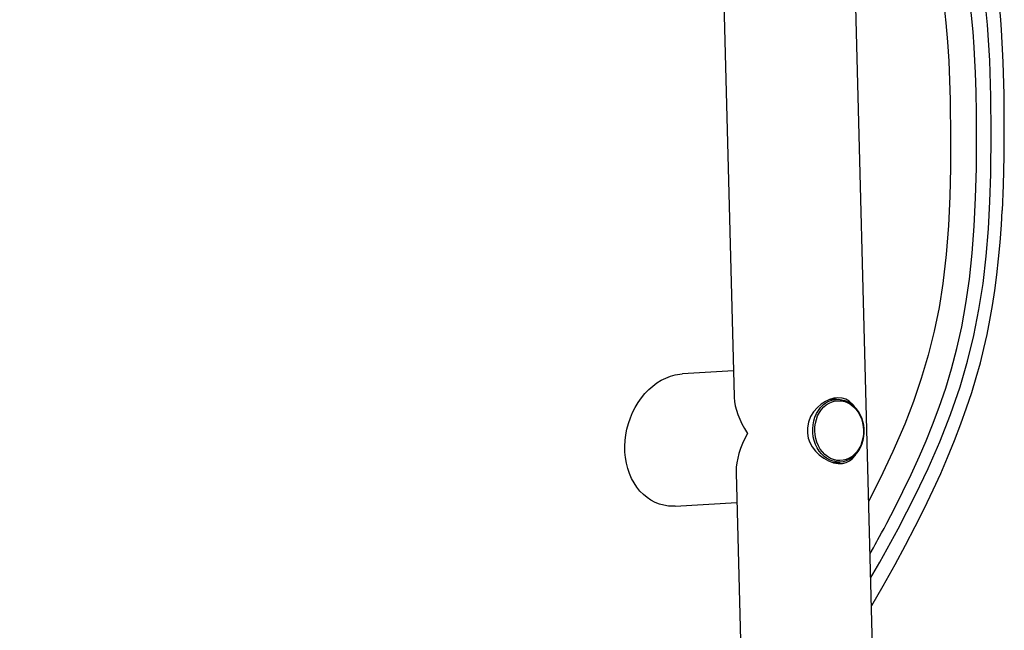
# Model space of a CAD drawing. Extents: x -3650 to 6311, y -645 to 2775.
# Tile 70 of 256: x -2529 to -2147, y 1983 to 2220. Entities that reach past the tile are written whole.
import ezdxf

# ---------------------------------------------------------------- set-up
doc = ezdxf.new("R2010")
doc.units = 0
doc.header["$MEASUREMENT"] = 0
doc.layers.add('Layer 1', color=7, linetype='Continuous', lineweight=0)

msp = doc.modelspace()

# ---------------------------------------------------------------- linework, layer by layer
at = {"layer": 'Layer 1', "color": 18, "lineweight": 25, "true_color": 0x000000}
for points, knots in [([(-2148.87, 2219.93), (-2148.87, 2219.93), (-2149.6, 2228.41), (-2149.6, 2228.41), (-2149.6, 2228.41), (-2150.86, 2238.53), (-2150.86, 2238.53), (-2150.86, 2238.53), (-2152.52, 2248.53), (-2152.52, 2248.53), (-2152.52, 2248.53), (-2154.61, 2258.36), (-2154.61, 2258.36), (-2154.61, 2258.36), (-2157.13, 2267.96), (-2157.13, 2267.96), (-2157.13, 2267.96), (-2160.11, 2277.27), (-2160.11, 2277.27), (-2160.11, 2277.27), (-2163.85, 2287.11), (-2163.85, 2287.11), (-2163.85, 2287.11), (-2168.02, 2296.65), (-2168.02, 2296.65), (-2168.02, 2296.65), (-2172.56, 2305.9), (-2172.56, 2305.9), (-2172.56, 2305.9), (-2177.41, 2314.88), (-2177.41, 2314.88), (-2177.41, 2314.88), (-2184.42, 2326.75), (-2184.42, 2326.75), (-2184.42, 2326.75), (-2191.83, 2338.26), (-2191.83, 2338.26), (-2191.83, 2338.26), (-2199.59, 2349.46), (-2199.59, 2349.46), (-2199.59, 2349.46), (-2205.99, 2358.1), (-2205.99, 2358.1), (-2205.99, 2358.1), (-2212.67, 2366.51), (-2212.67, 2366.51), (-2212.67, 2366.51), (-2219.65, 2374.62), (-2219.65, 2374.62), (-2219.65, 2374.62), (-2226.95, 2382.39), (-2226.95, 2382.39), (-2226.95, 2382.39), (-2234.59, 2389.76), (-2234.59, 2389.76), (-2234.59, 2389.76), (-2242.87, 2396.96), (-2242.87, 2396.96), (-2242.87, 2396.96), (-2251.46, 2403.73), (-2251.46, 2403.73), (-2251.46, 2403.73), (-2260.36, 2410.11), (-2260.36, 2410.11), (-2260.36, 2410.11), (-2269.5, 2416.11), (-2269.5, 2416.11), (-2269.5, 2416.11), (-2278.87, 2421.77), (-2278.87, 2421.77), (-2278.87, 2421.77), (-2292.81, 2429.42), (-2292.81, 2429.42), (-2292.81, 2429.42), (-2307.15, 2436.46), (-2307.15, 2436.46), (-2307.15, 2436.46), (-2321.87, 2442.94), (-2321.87, 2442.94), (-2321.87, 2442.94), (-2336.91, 2448.88), (-2336.91, 2448.88), (-2336.91, 2448.88), (-2352.57, 2454.42), (-2352.57, 2454.42), (-2352.57, 2454.42), (-2368.54, 2459.47), (-2368.54, 2459.47), (-2368.54, 2459.47), (-2384.78, 2464.06), (-2384.78, 2464.06), (-2384.78, 2464.06), (-2401.28, 2468.21), (-2401.28, 2468.21), (-2401.28, 2468.21), (-2420.01, 2472.39), (-2420.01, 2472.39), (-2420.01, 2472.39), (-2439.03, 2476.13), (-2439.03, 2476.13), (-2439.03, 2476.13), (-2458.29, 2479.46), (-2458.29, 2479.46), (-2458.29, 2479.46), (-2477.76, 2482.43), (-2477.76, 2482.43), (-2477.76, 2482.43), (-2497.43, 2485.09), (-2497.43, 2485.09), (-2497.43, 2485.09), (-2517.28, 2487.49), (-2517.28, 2487.49), (-2517.28, 2487.49), (-2537.31, 2489.65), (-2537.31, 2489.65), (-2537.31, 2489.65), (-2557.49, 2491.58), (-2557.49, 2491.58), (-2557.49, 2491.58), (-2578.68, 2493.38), (-2578.68, 2493.38), (-2578.68, 2493.38), (-2600.02, 2494.95), (-2600.02, 2494.95), (-2600.02, 2494.95), (-2621.5, 2496.32), (-2621.5, 2496.32), (-2621.5, 2496.32), (-2643.11, 2497.48), (-2643.11, 2497.48), (-2643.11, 2497.48), (-2668.05, 2498.58), (-2668.05, 2498.58), (-2668.05, 2498.58), (-2693.13, 2499.46), (-2693.13, 2499.46), (-2693.13, 2499.46), (-2718.34, 2500.13), (-2718.34, 2500.13), (-2718.34, 2500.13), (-2743.65, 2500.63), (-2743.65, 2500.63), (-2743.65, 2500.63), (-2769.03, 2500.98), (-2769.03, 2500.98), (-2769.03, 2500.98), (-2794.86, 2501.2), (-2794.86, 2501.2), (-2794.86, 2501.2), (-2820.76, 2501.33), (-2820.76, 2501.33), (-2820.76, 2501.33), (-2846.7, 2501.38), (-2846.7, 2501.38), (-2846.7, 2501.38), (-2872.67, 2501.38), (-2872.67, 2501.38), (-2872.67, 2501.38), (-2898.64, 2501.38), (-2898.64, 2501.38)], [0, 0, 0, 0, 1, 1, 1, 2, 2, 2, 3, 3, 3, 4, 4, 4, 5, 5, 5, 6, 6, 6, 7, 7, 7, 8, 8, 8, 9, 9, 9, 10, 10, 10, 11, 11, 11, 12, 12, 12, 13, 13, 13, 14, 14, 14, 15, 15, 15, 16, 16, 16, 17, 17, 17, 18, 18, 18, 19, 19, 19, 20, 20, 20, 21, 21, 21, 22, 22, 22, 23, 23, 23, 24, 24, 24, 25, 25, 25, 26, 26, 26, 27, 27, 27, 28, 28, 28, 29, 29, 29, 30, 30, 30, 31, 31, 31, 32, 32, 32, 33, 33, 33, 34, 34, 34, 35, 35, 35, 36, 36, 36, 37, 37, 37, 38, 38, 38, 39, 39, 39, 40, 40, 40, 41, 41, 41, 42, 42, 42, 43, 43, 43, 44, 44, 44, 45, 45, 45, 46, 46, 46, 47, 47, 47, 48, 48, 48, 49, 49, 49, 50, 50, 50, 51, 51, 51, 52, 52, 52, 53, 53, 53, 53]), ([(-2152.54, 2176.17), (-2152.54, 2176.17), (-2152.65, 2190.17), (-2152.65, 2190.17), (-2152.65, 2190.17), (-2153.08, 2204.11), (-2153.08, 2204.11), (-2153.08, 2204.11), (-2153.97, 2217.94), (-2153.97, 2217.94), (-2153.97, 2217.94), (-2155.03, 2228.42), (-2155.03, 2228.42), (-2155.03, 2228.42), (-2156.49, 2238.78), (-2156.49, 2238.78), (-2156.49, 2238.78), (-2158.41, 2248.94), (-2158.41, 2248.94), (-2158.41, 2248.94), (-2160.84, 2258.83), (-2160.84, 2258.83), (-2160.84, 2258.83), (-2163.76, 2268.3), (-2163.76, 2268.3), (-2163.76, 2268.3), (-2167.15, 2277.48), (-2167.15, 2277.48), (-2167.15, 2277.48), (-2170.96, 2286.36), (-2170.96, 2286.36), (-2170.96, 2286.36), (-2175.11, 2294.96), (-2175.11, 2294.96), (-2175.11, 2294.96), (-2181.28, 2306.39), (-2181.28, 2306.39), (-2181.28, 2306.39), (-2187.91, 2317.42), (-2187.91, 2317.42), (-2187.91, 2317.42), (-2194.9, 2328.13), (-2194.9, 2328.13), (-2194.9, 2328.13), (-2202.04, 2338.37), (-2202.04, 2338.37), (-2202.04, 2338.37), (-2209.5, 2348.32), (-2209.5, 2348.32), (-2209.5, 2348.32), (-2217.33, 2357.9), (-2217.33, 2357.9), (-2217.33, 2357.9), (-2225.57, 2367.03), (-2225.57, 2367.03), (-2225.57, 2367.03), (-2232.7, 2374.13), (-2232.7, 2374.13), (-2232.7, 2374.13), (-2240.17, 2380.84), (-2240.17, 2380.84), (-2240.17, 2380.84), (-2247.93, 2387.18), (-2247.93, 2387.18), (-2247.93, 2387.18), (-2255.95, 2393.16), (-2255.95, 2393.16), (-2255.95, 2393.16), (-2264.21, 2398.79), (-2264.21, 2398.79), (-2264.21, 2398.79), (-2275.8, 2405.96), (-2275.8, 2405.96), (-2275.8, 2405.96), (-2287.75, 2412.62), (-2287.75, 2412.62), (-2287.75, 2412.62), (-2300.04, 2418.81), (-2300.04, 2418.81), (-2300.04, 2418.81), (-2312.62, 2424.54), (-2312.62, 2424.54), (-2312.62, 2424.54), (-2325.47, 2429.87), (-2325.47, 2429.87), (-2325.47, 2429.87), (-2338.91, 2434.93), (-2338.91, 2434.93), (-2338.91, 2434.93), (-2352.62, 2439.59), (-2352.62, 2439.59), (-2352.62, 2439.59), (-2366.57, 2443.89), (-2366.57, 2443.89), (-2366.57, 2443.89), (-2380.74, 2447.84), (-2380.74, 2447.84), (-2380.74, 2447.84), (-2395.1, 2451.45), (-2395.1, 2451.45), (-2395.1, 2451.45), (-2415.01, 2455.9), (-2415.01, 2455.9), (-2415.01, 2455.9), (-2435.25, 2459.84), (-2435.25, 2459.84), (-2435.25, 2459.84), (-2455.79, 2463.32), (-2455.79, 2463.32), (-2455.79, 2463.32), (-2476.58, 2466.41), (-2476.58, 2466.41), (-2476.58, 2466.41), (-2497.58, 2469.15), (-2497.58, 2469.15), (-2497.58, 2469.15), (-2518.81, 2471.61), (-2518.81, 2471.61), (-2518.81, 2471.61), (-2540.24, 2473.81), (-2540.24, 2473.81), (-2540.24, 2473.81), (-2561.85, 2475.75), (-2561.85, 2475.75), (-2561.85, 2475.75), (-2584.69, 2477.55), (-2584.69, 2477.55), (-2584.69, 2477.55), (-2607.72, 2479.1), (-2607.72, 2479.1), (-2607.72, 2479.1), (-2630.9, 2480.42), (-2630.9, 2480.42), (-2630.9, 2480.42), (-2654.22, 2481.53), (-2654.22, 2481.53), (-2654.22, 2481.53), (-2678.13, 2482.44), (-2678.13, 2482.44), (-2678.13, 2482.44), (-2702.17, 2483.17), (-2702.17, 2483.17), (-2702.17, 2483.17), (-2726.31, 2483.72), (-2726.31, 2483.72), (-2726.31, 2483.72), (-2750.54, 2484.13), (-2750.54, 2484.13), (-2750.54, 2484.13), (-2774.84, 2484.41), (-2774.84, 2484.41), (-2774.84, 2484.41), (-2799.52, 2484.59), (-2799.52, 2484.59), (-2799.52, 2484.59), (-2824.26, 2484.68), (-2824.26, 2484.68), (-2824.26, 2484.68), (-2849.04, 2484.72), (-2849.04, 2484.72), (-2849.04, 2484.72), (-2873.84, 2484.72), (-2873.84, 2484.72), (-2873.84, 2484.72), (-2898.64, 2484.71), (-2898.64, 2484.71)], [0, 0, 0, 0, 1, 1, 1, 2, 2, 2, 3, 3, 3, 4, 4, 4, 5, 5, 5, 6, 6, 6, 7, 7, 7, 8, 8, 8, 9, 9, 9, 10, 10, 10, 11, 11, 11, 12, 12, 12, 13, 13, 13, 14, 14, 14, 15, 15, 15, 16, 16, 16, 17, 17, 17, 18, 18, 18, 19, 19, 19, 20, 20, 20, 21, 21, 21, 22, 22, 22, 23, 23, 23, 24, 24, 24, 25, 25, 25, 26, 26, 26, 27, 27, 27, 28, 28, 28, 29, 29, 29, 30, 30, 30, 31, 31, 31, 32, 32, 32, 33, 33, 33, 34, 34, 34, 35, 35, 35, 36, 36, 36, 37, 37, 37, 38, 38, 38, 39, 39, 39, 40, 40, 40, 41, 41, 41, 42, 42, 42, 43, 43, 43, 44, 44, 44, 45, 45, 45, 46, 46, 46, 47, 47, 47, 48, 48, 48, 49, 49, 49, 50, 50, 50, 51, 51, 51, 52, 52, 52, 53, 53, 53, 54, 54, 54, 55, 55, 55, 55]), ([(-2158.2, 2174.34), (-2158.2, 2174.34), (-2158.21, 2178.65), (-2158.21, 2178.65), (-2158.21, 2178.65), (-2158.24, 2182.21), (-2158.24, 2182.21), (-2158.24, 2182.21), (-2158.27, 2185.04), (-2158.27, 2185.04), (-2158.27, 2185.04), (-2158.3, 2187.12), (-2158.3, 2187.12), (-2158.3, 2187.12), (-2158.32, 2188.63), (-2158.32, 2188.63), (-2158.32, 2188.63), (-2158.35, 2190.2), (-2158.35, 2190.2), (-2158.35, 2190.2), (-2158.39, 2191.93), (-2158.39, 2191.93), (-2158.39, 2191.93), (-2158.49, 2195.47), (-2158.49, 2195.47), (-2158.49, 2195.47), (-2158.63, 2199.49), (-2158.63, 2199.49), (-2158.63, 2199.49), (-2158.83, 2204), (-2158.83, 2204), (-2158.83, 2204), (-2159.14, 2209.35), (-2159.14, 2209.35), (-2159.14, 2209.35), (-2159.57, 2215.25), (-2159.57, 2215.25), (-2159.57, 2215.25), (-2160.16, 2221.53), (-2160.16, 2221.53), (-2160.16, 2221.53), (-2160.86, 2227.66), (-2160.86, 2227.66), (-2160.86, 2227.66), (-2161.69, 2233.59), (-2161.69, 2233.59), (-2161.69, 2233.59), (-2163.29, 2242.8), (-2163.29, 2242.8), (-2163.29, 2242.8), (-2165.22, 2251.48), (-2165.22, 2251.48), (-2165.22, 2251.48), (-2167.43, 2259.55), (-2167.43, 2259.55), (-2167.43, 2259.55), (-2169.84, 2266.95), (-2169.84, 2266.95), (-2169.84, 2266.95), (-2172.4, 2273.78), (-2172.4, 2273.78), (-2172.4, 2273.78), (-2175.19, 2280.43), (-2175.19, 2280.43), (-2175.19, 2280.43), (-2178.2, 2286.93), (-2178.2, 2286.93), (-2178.2, 2286.93), (-2181.79, 2294.08), (-2181.79, 2294.08), (-2181.79, 2294.08), (-2185.61, 2301.11), (-2185.61, 2301.11), (-2185.61, 2301.11), (-2189.65, 2308.06), (-2189.65, 2308.06), (-2189.65, 2308.06), (-2194.06, 2315.21), (-2194.06, 2315.21), (-2194.06, 2315.21), (-2198.89, 2322.63), (-2198.89, 2322.63), (-2198.89, 2322.63), (-2204.15, 2330.3), (-2204.15, 2330.3), (-2204.15, 2330.3), (-2209.83, 2338.19), (-2209.83, 2338.19), (-2209.83, 2338.19), (-2212.49, 2341.72), (-2212.49, 2341.72), (-2212.49, 2341.72), (-2215.23, 2345.27), (-2215.23, 2345.27), (-2215.23, 2345.27), (-2217.86, 2348.55), (-2217.86, 2348.55), (-2217.86, 2348.55), (-2220.27, 2351.48), (-2220.27, 2351.48), (-2220.27, 2351.48), (-2222.44, 2354.05), (-2222.44, 2354.05), (-2222.44, 2354.05), (-2224.38, 2356.27), (-2224.38, 2356.27), (-2224.38, 2356.27), (-2226.06, 2358.16), (-2226.06, 2358.16), (-2226.06, 2358.16), (-2227.37, 2359.61), (-2227.37, 2359.61), (-2227.37, 2359.61), (-2228.46, 2360.79), (-2228.46, 2360.79), (-2228.46, 2360.79), (-2229.45, 2361.84), (-2229.45, 2361.84), (-2229.45, 2361.84), (-2230.5, 2362.95), (-2230.5, 2362.95), (-2230.5, 2362.95), (-2231.61, 2364.11), (-2231.61, 2364.11), (-2231.61, 2364.11), (-2232.9, 2365.42), (-2232.9, 2365.42), (-2232.9, 2365.42), (-2235, 2367.52), (-2235, 2367.52), (-2235, 2367.52), (-2237.49, 2369.93), (-2237.49, 2369.93), (-2237.49, 2369.93), (-2240.38, 2372.62), (-2240.38, 2372.62), (-2240.38, 2372.62), (-2243.7, 2375.57), (-2243.7, 2375.57), (-2243.7, 2375.57), (-2247.46, 2378.75), (-2247.46, 2378.75), (-2247.46, 2378.75), (-2251.53, 2382.02), (-2251.53, 2382.02), (-2251.53, 2382.02), (-2255.63, 2385.17), (-2255.63, 2385.17), (-2255.63, 2385.17), (-2263.2, 2390.6), (-2263.2, 2390.6), (-2263.2, 2390.6), (-2270.81, 2395.63), (-2270.81, 2395.63), (-2270.81, 2395.63), (-2278.39, 2400.3), (-2278.39, 2400.3), (-2278.39, 2400.3), (-2286.44, 2404.9), (-2286.44, 2404.9), (-2286.44, 2404.9), (-2294.38, 2409.15), (-2294.38, 2409.15), (-2294.38, 2409.15), (-2302.33, 2413.13), (-2302.33, 2413.13), (-2302.33, 2413.13), (-2310.35, 2416.9), (-2310.35, 2416.9), (-2310.35, 2416.9), (-2318.43, 2420.47), (-2318.43, 2420.47), (-2318.43, 2420.47), (-2333.91, 2426.71), (-2333.91, 2426.71), (-2333.91, 2426.71), (-2349.62, 2432.36), (-2349.62, 2432.36), (-2349.62, 2432.36), (-2365.65, 2437.48), (-2365.65, 2437.48), (-2365.65, 2437.48), (-2382.03, 2442.12), (-2382.03, 2442.12), (-2382.03, 2442.12), (-2398.71, 2446.33), (-2398.71, 2446.33), (-2398.71, 2446.33), (-2415.66, 2450.13), (-2415.66, 2450.13), (-2415.66, 2450.13), (-2434.87, 2453.92), (-2434.87, 2453.92), (-2434.87, 2453.92), (-2454.27, 2457.28), (-2454.27, 2457.28), (-2454.27, 2457.28), (-2473.89, 2460.27), (-2473.89, 2460.27), (-2473.89, 2460.27), (-2493.72, 2462.94), (-2493.72, 2462.94), (-2493.72, 2462.94), (-2513.74, 2465.35), (-2513.74, 2465.35), (-2513.74, 2465.35), (-2528.98, 2466.97), (-2528.98, 2466.97)], [0, 0, 0, 0, 1, 1, 1, 2, 2, 2, 3, 3, 3, 4, 4, 4, 5, 5, 5, 6, 6, 6, 7, 7, 7, 8, 8, 8, 9, 9, 9, 10, 10, 10, 11, 11, 11, 12, 12, 12, 13, 13, 13, 14, 14, 14, 15, 15, 15, 16, 16, 16, 17, 17, 17, 18, 18, 18, 19, 19, 19, 20, 20, 20, 21, 21, 21, 22, 22, 22, 23, 23, 23, 24, 24, 24, 25, 25, 25, 26, 26, 26, 27, 27, 27, 28, 28, 28, 29, 29, 29, 30, 30, 30, 31, 31, 31, 32, 32, 32, 33, 33, 33, 34, 34, 34, 35, 35, 35, 36, 36, 36, 37, 37, 37, 38, 38, 38, 39, 39, 39, 40, 40, 40, 41, 41, 41, 42, 42, 42, 43, 43, 43, 44, 44, 44, 45, 45, 45, 46, 46, 46, 47, 47, 47, 48, 48, 48, 49, 49, 49, 50, 50, 50, 51, 51, 51, 52, 52, 52, 53, 53, 53, 54, 54, 54, 55, 55, 55, 56, 56, 56, 57, 57, 57, 58, 58, 58, 59, 59, 59, 60, 60, 60, 61, 61, 61, 62, 62, 62, 63, 63, 63, 64, 64, 64, 65, 65, 65, 66, 66, 66, 67, 67, 67, 68, 68, 68, 69, 69, 69, 69]), ([(-2207.42, 2315.81), (-2207.42, 2315.81), (-2204.17, 2310.95), (-2204.17, 2310.95), (-2204.17, 2310.95), (-2198.66, 2302.16), (-2198.66, 2302.16), (-2198.66, 2302.16), (-2193.43, 2293.14), (-2193.43, 2293.14), (-2193.43, 2293.14), (-2188.68, 2284.17), (-2188.68, 2284.17), (-2188.68, 2284.17), (-2184.31, 2274.9), (-2184.31, 2274.9), (-2184.31, 2274.9), (-2180.39, 2265.3), (-2180.39, 2265.3), (-2180.39, 2265.3), (-2177.73, 2257.6), (-2177.73, 2257.6), (-2177.73, 2257.6), (-2175.44, 2249.66), (-2175.44, 2249.66), (-2175.44, 2249.66), (-2173.52, 2241.52), (-2173.52, 2241.52), (-2173.52, 2241.52), (-2171.97, 2233.22), (-2171.97, 2233.22), (-2171.97, 2233.22), (-2170.92, 2226.01), (-2170.92, 2226.01), (-2170.92, 2226.01), (-2170.09, 2218.72), (-2170.09, 2218.72), (-2170.09, 2218.72), (-2169.44, 2211.34), (-2169.44, 2211.34), (-2169.44, 2211.34), (-2168.96, 2203.91), (-2168.96, 2203.91), (-2168.96, 2203.91), (-2168.42, 2188.82), (-2168.42, 2188.82), (-2168.42, 2188.82), (-2168.28, 2173.64), (-2168.28, 2173.64)], [0, 0, 0, 0, 1, 1, 1, 2, 2, 2, 3, 3, 3, 4, 4, 4, 5, 5, 5, 6, 6, 6, 7, 7, 7, 8, 8, 8, 9, 9, 9, 10, 10, 10, 11, 11, 11, 12, 12, 12, 13, 13, 13, 14, 14, 14, 15, 15, 15, 16, 16, 16, 16]), ([(-2147.46, 2178.29), (-2147.46, 2178.29), (-2147.55, 2190.91), (-2147.55, 2190.91), (-2147.55, 2190.91), (-2147.88, 2203.5), (-2147.88, 2203.5), (-2147.88, 2203.5), (-2148.53, 2216.01), (-2148.53, 2216.01), (-2148.53, 2216.01), (-2148.87, 2219.93), (-2148.87, 2219.93)], [0, 0, 0, 0, 1, 1, 1, 2, 2, 2, 3, 3, 3, 4, 4, 4, 4]), ([(-2199.29, 2003.41), (-2199.29, 2003.41), (-2195.65, 2009.65), (-2195.65, 2009.65), (-2195.65, 2009.65), (-2188.57, 2022.55), (-2188.57, 2022.55), (-2188.57, 2022.55), (-2181.85, 2035.7), (-2181.85, 2035.7), (-2181.85, 2035.7), (-2177.02, 2045.9), (-2177.02, 2045.9), (-2177.02, 2045.9), (-2172.5, 2056.29), (-2172.5, 2056.29), (-2172.5, 2056.29), (-2168.35, 2066.87), (-2168.35, 2066.87), (-2168.35, 2066.87), (-2164.63, 2077.63), (-2164.63, 2077.63), (-2164.63, 2077.63), (-2161.73, 2087.47), (-2161.73, 2087.47), (-2161.73, 2087.47), (-2159.29, 2097.47), (-2159.29, 2097.47), (-2159.29, 2097.47), (-2157.28, 2107.55), (-2157.28, 2107.55), (-2157.28, 2107.55), (-2155.7, 2117.68), (-2155.7, 2117.68), (-2155.7, 2117.68), (-2154.47, 2128.27), (-2154.47, 2128.27), (-2154.47, 2128.27), (-2153.6, 2138.86), (-2153.6, 2138.86), (-2153.6, 2138.86), (-2153.03, 2149.44), (-2153.03, 2149.44), (-2153.03, 2149.44), (-2152.69, 2159.99), (-2152.69, 2159.99), (-2152.69, 2159.99), (-2152.54, 2176.17), (-2152.54, 2176.17)], [0, 0, 0, 0, 1, 1, 1, 2, 2, 2, 3, 3, 3, 4, 4, 4, 5, 5, 5, 6, 6, 6, 7, 7, 7, 8, 8, 8, 9, 9, 9, 10, 10, 10, 11, 11, 11, 12, 12, 12, 13, 13, 13, 14, 14, 14, 15, 15, 15, 16, 16, 16, 16]), ([(-2148.21, 2146.01), (-2148.21, 2146.01), (-2147.78, 2155.79), (-2147.78, 2155.79), (-2147.78, 2155.79), (-2147.53, 2167.05), (-2147.53, 2167.05), (-2147.53, 2167.05), (-2147.46, 2178.29), (-2147.46, 2178.29)], [0, 0, 0, 0, 1, 1, 1, 2, 2, 2, 3, 3, 3, 3]), ([(-2168.28, 2173.64), (-2168.28, 2173.64), (-2168.35, 2162.52), (-2168.35, 2162.52), (-2168.35, 2162.52), (-2168.61, 2151.33), (-2168.61, 2151.33), (-2168.61, 2151.33), (-2169.14, 2140.11), (-2169.14, 2140.11), (-2169.14, 2140.11), (-2170, 2128.87), (-2170, 2128.87), (-2170, 2128.87), (-2171.29, 2117.65), (-2171.29, 2117.65), (-2171.29, 2117.65), (-2172.76, 2108.36), (-2172.76, 2108.36), (-2172.76, 2108.36), (-2174.65, 2099.1), (-2174.65, 2099.1), (-2174.65, 2099.1), (-2176.95, 2089.91), (-2176.95, 2089.91), (-2176.95, 2089.91), (-2179.62, 2080.83), (-2179.62, 2080.83), (-2179.62, 2080.83), (-2182.66, 2071.89), (-2182.66, 2071.89), (-2182.66, 2071.89), (-2186.03, 2063.13), (-2186.03, 2063.13), (-2186.03, 2063.13), (-2190.6, 2052.5), (-2190.6, 2052.5), (-2190.6, 2052.5), (-2195.52, 2042.07), (-2195.52, 2042.07), (-2195.52, 2042.07), (-2200.07, 2033.14), (-2200.07, 2033.14)], [0, 0, 0, 0, 1, 1, 1, 2, 2, 2, 3, 3, 3, 4, 4, 4, 5, 5, 5, 6, 6, 6, 7, 7, 7, 8, 8, 8, 9, 9, 9, 10, 10, 10, 11, 11, 11, 12, 12, 12, 13, 13, 13, 14, 14, 14, 14]), ([(-2199.54, 2012.76), (-2199.54, 2012.76), (-2199.43, 2012.96), (-2199.43, 2012.96), (-2199.43, 2012.96), (-2198.21, 2015.13), (-2198.21, 2015.13), (-2198.21, 2015.13), (-2197.46, 2016.48), (-2197.46, 2016.48), (-2197.46, 2016.48), (-2196.88, 2017.54), (-2196.88, 2017.54), (-2196.88, 2017.54), (-2196.41, 2018.39), (-2196.41, 2018.39), (-2196.41, 2018.39), (-2195.8, 2019.5), (-2195.8, 2019.5), (-2195.8, 2019.5), (-2195.02, 2020.94), (-2195.02, 2020.94), (-2195.02, 2020.94), (-2194.08, 2022.69), (-2194.08, 2022.69), (-2194.08, 2022.69), (-2192.97, 2024.77), (-2192.97, 2024.77), (-2192.97, 2024.77), (-2189.91, 2030.65), (-2189.91, 2030.65), (-2189.91, 2030.65), (-2186.76, 2036.93), (-2186.76, 2036.93), (-2186.76, 2036.93), (-2183.56, 2043.61), (-2183.56, 2043.61), (-2183.56, 2043.61), (-2180.33, 2050.73), (-2180.33, 2050.73), (-2180.33, 2050.73), (-2177.79, 2056.65), (-2177.79, 2056.65), (-2177.79, 2056.65), (-2175.28, 2062.88), (-2175.28, 2062.88), (-2175.28, 2062.88), (-2172.73, 2069.66), (-2172.73, 2069.66), (-2172.73, 2069.66), (-2170.18, 2077.12), (-2170.18, 2077.12), (-2170.18, 2077.12), (-2167.93, 2084.5), (-2167.93, 2084.5), (-2167.93, 2084.5), (-2165.83, 2092.43), (-2165.83, 2092.43), (-2165.83, 2092.43), (-2163.95, 2100.89), (-2163.95, 2100.89), (-2163.95, 2100.89), (-2162.32, 2109.87), (-2162.32, 2109.87), (-2162.32, 2109.87), (-2160.96, 2119.36), (-2160.96, 2119.36), (-2160.96, 2119.36), (-2159.89, 2129.38), (-2159.89, 2129.38), (-2159.89, 2129.38), (-2159.09, 2139.9), (-2159.09, 2139.9), (-2159.09, 2139.9), (-2158.57, 2150.92), (-2158.57, 2150.92), (-2158.57, 2150.92), (-2158.29, 2162.41), (-2158.29, 2162.41), (-2158.29, 2162.41), (-2158.2, 2174.34), (-2158.2, 2174.34)], [0, 0, 0, 0, 1, 1, 1, 2, 2, 2, 3, 3, 3, 4, 4, 4, 5, 5, 5, 6, 6, 6, 7, 7, 7, 8, 8, 8, 9, 9, 9, 10, 10, 10, 11, 11, 11, 12, 12, 12, 13, 13, 13, 14, 14, 14, 15, 15, 15, 16, 16, 16, 17, 17, 17, 18, 18, 18, 19, 19, 19, 20, 20, 20, 21, 21, 21, 22, 22, 22, 23, 23, 23, 24, 24, 24, 25, 25, 25, 26, 26, 26, 27, 27, 27, 27]), ([(-2199.01, 1992.54), (-2199.01, 1992.54), (-2198.86, 1992.79), (-2198.86, 1992.79), (-2198.86, 1992.79), (-2194.4, 2000.46), (-2194.4, 2000.46), (-2194.4, 2000.46), (-2189.78, 2008.68), (-2189.78, 2008.68), (-2189.78, 2008.68), (-2185.71, 2016.2), (-2185.71, 2016.2), (-2185.71, 2016.2), (-2181.98, 2023.36), (-2181.98, 2023.36), (-2181.98, 2023.36), (-2178.53, 2030.25), (-2178.53, 2030.25), (-2178.53, 2030.25), (-2175, 2037.65), (-2175, 2037.65), (-2175, 2037.65), (-2172.11, 2044.03), (-2172.11, 2044.03), (-2172.11, 2044.03), (-2169.45, 2050.18), (-2169.45, 2050.18), (-2169.45, 2050.18), (-2166.75, 2056.8), (-2166.75, 2056.8), (-2166.75, 2056.8), (-2164.3, 2063.2), (-2164.3, 2063.2), (-2164.3, 2063.2), (-2162.09, 2069.39), (-2162.09, 2069.39), (-2162.09, 2069.39), (-2160.1, 2075.4), (-2160.1, 2075.4), (-2160.1, 2075.4), (-2158.33, 2081.24), (-2158.33, 2081.24), (-2158.33, 2081.24), (-2156.75, 2086.92), (-2156.75, 2086.92), (-2156.75, 2086.92), (-2155.37, 2092.44), (-2155.37, 2092.44), (-2155.37, 2092.44), (-2154.15, 2097.88), (-2154.15, 2097.88), (-2154.15, 2097.88), (-2153.04, 2103.42), (-2153.04, 2103.42), (-2153.04, 2103.42), (-2152.04, 2109.1), (-2152.04, 2109.1), (-2152.04, 2109.1), (-2151.14, 2114.94), (-2151.14, 2114.94), (-2151.14, 2114.94), (-2150.35, 2120.95), (-2150.35, 2120.95), (-2150.35, 2120.95), (-2149.65, 2127.16), (-2149.65, 2127.16), (-2149.65, 2127.16), (-2149.06, 2133.61), (-2149.06, 2133.61), (-2149.06, 2133.61), (-2148.57, 2140.35), (-2148.57, 2140.35), (-2148.57, 2140.35), (-2148.25, 2145.98), (-2148.25, 2145.98)], [0, 0, 0, 0, 1, 1, 1, 2, 2, 2, 3, 3, 3, 4, 4, 4, 5, 5, 5, 6, 6, 6, 7, 7, 7, 8, 8, 8, 9, 9, 9, 10, 10, 10, 11, 11, 11, 12, 12, 12, 13, 13, 13, 14, 14, 14, 15, 15, 15, 16, 16, 16, 17, 17, 17, 18, 18, 18, 19, 19, 19, 20, 20, 20, 21, 21, 21, 22, 22, 22, 23, 23, 23, 24, 24, 24, 25, 25, 25, 25]), ([(-2275.01, 2031.31), (-2275.01, 2031.31), (-2275.84, 2031.28), (-2275.84, 2031.28), (-2275.84, 2031.28), (-2277.64, 2031.36), (-2277.64, 2031.36), (-2277.64, 2031.36), (-2279.41, 2031.64), (-2279.41, 2031.64), (-2279.41, 2031.64), (-2281.14, 2032.11), (-2281.14, 2032.11), (-2281.14, 2032.11), (-2282.81, 2032.76), (-2282.81, 2032.76), (-2282.81, 2032.76), (-2284.4, 2033.6), (-2284.4, 2033.6), (-2284.4, 2033.6), (-2285.92, 2034.62), (-2285.92, 2034.62), (-2285.92, 2034.62), (-2287.34, 2035.81), (-2287.34, 2035.81), (-2287.34, 2035.81), (-2288.66, 2037.16), (-2288.66, 2037.16), (-2288.66, 2037.16), (-2289.87, 2038.66), (-2289.87, 2038.66), (-2289.87, 2038.66), (-2290.95, 2040.3), (-2290.95, 2040.3), (-2290.95, 2040.3), (-2291.9, 2042.07), (-2291.9, 2042.07), (-2291.9, 2042.07), (-2292.71, 2043.95), (-2292.71, 2043.95), (-2292.71, 2043.95), (-2293.37, 2045.92), (-2293.37, 2045.92), (-2293.37, 2045.92), (-2293.88, 2047.99), (-2293.88, 2047.99), (-2293.88, 2047.99), (-2294.24, 2050.12), (-2294.24, 2050.12), (-2294.24, 2050.12), (-2294.45, 2052.3), (-2294.45, 2052.3), (-2294.45, 2052.3), (-2294.49, 2054.52), (-2294.49, 2054.52), (-2294.49, 2054.52), (-2294.38, 2056.75), (-2294.38, 2056.75), (-2294.38, 2056.75), (-2294.11, 2058.99), (-2294.11, 2058.99), (-2294.11, 2058.99), (-2293.68, 2061.21), (-2293.68, 2061.21), (-2293.68, 2061.21), (-2293.1, 2063.4), (-2293.1, 2063.4), (-2293.1, 2063.4), (-2292.37, 2065.54), (-2292.37, 2065.54), (-2292.37, 2065.54), (-2291.5, 2067.62), (-2291.5, 2067.62), (-2291.5, 2067.62), (-2290.49, 2069.61), (-2290.49, 2069.61), (-2290.49, 2069.61), (-2289.35, 2071.51), (-2289.35, 2071.51), (-2289.35, 2071.51), (-2288.1, 2073.3), (-2288.1, 2073.3), (-2288.1, 2073.3), (-2286.73, 2074.96), (-2286.73, 2074.96), (-2286.73, 2074.96), (-2285.27, 2076.48), (-2285.27, 2076.48), (-2285.27, 2076.48), (-2283.71, 2077.86), (-2283.71, 2077.86), (-2283.71, 2077.86), (-2282.08, 2079.08), (-2282.08, 2079.08), (-2282.08, 2079.08), (-2280.38, 2080.13), (-2280.38, 2080.13), (-2280.38, 2080.13), (-2278.64, 2081), (-2278.64, 2081), (-2278.64, 2081), (-2276.85, 2081.69), (-2276.85, 2081.69), (-2276.85, 2081.69), (-2275.04, 2082.19), (-2275.04, 2082.19), (-2275.04, 2082.19), (-2273.22, 2082.5), (-2273.22, 2082.5), (-2273.22, 2082.5), (-2272.24, 2082.58), (-2272.24, 2082.58)], [0, 0, 0, 0, 1, 1, 1, 2, 2, 2, 3, 3, 3, 4, 4, 4, 5, 5, 5, 6, 6, 6, 7, 7, 7, 8, 8, 8, 9, 9, 9, 10, 10, 10, 11, 11, 11, 12, 12, 12, 13, 13, 13, 14, 14, 14, 15, 15, 15, 16, 16, 16, 17, 17, 17, 18, 18, 18, 19, 19, 19, 20, 20, 20, 21, 21, 21, 22, 22, 22, 23, 23, 23, 24, 24, 24, 25, 25, 25, 26, 26, 26, 27, 27, 27, 28, 28, 28, 29, 29, 29, 30, 30, 30, 31, 31, 31, 32, 32, 32, 33, 33, 33, 34, 34, 34, 35, 35, 35, 36, 36, 36, 37, 37, 37, 37]), ([(-2252.17, 2073.89), (-2252.17, 2073.89), (-2252.15, 2073.44), (-2252.15, 2073.44), (-2252.15, 2073.44), (-2251.99, 2071.87), (-2251.99, 2071.87), (-2251.99, 2071.87), (-2251.7, 2070.23), (-2251.7, 2070.23), (-2251.7, 2070.23), (-2251.25, 2068.54), (-2251.25, 2068.54), (-2251.25, 2068.54), (-2250.67, 2066.8), (-2250.67, 2066.8), (-2250.67, 2066.8), (-2249.96, 2065.01), (-2249.96, 2065.01), (-2249.96, 2065.01), (-2249.11, 2063.2), (-2249.11, 2063.2), (-2249.11, 2063.2), (-2248.13, 2061.37), (-2248.13, 2061.37), (-2248.13, 2061.37), (-2247.03, 2059.53), (-2247.03, 2059.53)], [0, 0, 0, 0, 1, 1, 1, 2, 2, 2, 3, 3, 3, 4, 4, 4, 5, 5, 5, 6, 6, 6, 7, 7, 7, 8, 8, 8, 9, 9, 9, 9]), ([(-2207.58, 2072.08), (-2207.58, 2072.08), (-2208.89, 2072.8), (-2208.89, 2072.8), (-2208.89, 2072.8), (-2210.34, 2073.22), (-2210.34, 2073.22), (-2210.34, 2073.22), (-2211.92, 2073.34), (-2211.92, 2073.34), (-2211.92, 2073.34), (-2213.58, 2073.14), (-2213.58, 2073.14), (-2213.58, 2073.14), (-2215.21, 2072.66), (-2215.21, 2072.66), (-2215.21, 2072.66), (-2216.81, 2071.9), (-2216.81, 2071.9), (-2216.81, 2071.9), (-2218.42, 2070.85), (-2218.42, 2070.85), (-2218.42, 2070.85), (-2219.91, 2069.56), (-2219.91, 2069.56), (-2219.91, 2069.56), (-2221.34, 2067.89), (-2221.34, 2067.89), (-2221.34, 2067.89), (-2222.51, 2066.01), (-2222.51, 2066.01), (-2222.51, 2066.01), (-2223.34, 2063.9), (-2223.34, 2063.9), (-2223.34, 2063.9), (-2223.78, 2061.68), (-2223.78, 2061.68), (-2223.78, 2061.68), (-2223.78, 2059.67), (-2223.78, 2059.67), (-2223.78, 2059.67), (-2223.42, 2057.7), (-2223.42, 2057.7), (-2223.42, 2057.7), (-2222.78, 2055.93), (-2222.78, 2055.93), (-2222.78, 2055.93), (-2221.89, 2054.28), (-2221.89, 2054.28), (-2221.89, 2054.28), (-2220.67, 2052.64), (-2220.67, 2052.64), (-2220.67, 2052.64), (-2219.24, 2051.2), (-2219.24, 2051.2), (-2219.24, 2051.2), (-2217.46, 2049.86), (-2217.46, 2049.86), (-2217.46, 2049.86), (-2215.57, 2048.84), (-2215.57, 2048.84), (-2215.57, 2048.84), (-2213.66, 2048.17), (-2213.66, 2048.17), (-2213.66, 2048.17), (-2211.78, 2047.86), (-2211.78, 2047.86), (-2211.78, 2047.86), (-2210.17, 2047.91), (-2210.17, 2047.91), (-2210.17, 2047.91), (-2208.68, 2048.26), (-2208.68, 2048.26), (-2208.68, 2048.26), (-2207.39, 2048.87), (-2207.39, 2048.87), (-2207.39, 2048.87), (-2206.27, 2049.74), (-2206.27, 2049.74), (-2206.27, 2049.74), (-2205.26, 2050.92), (-2205.26, 2050.92), (-2205.26, 2050.92), (-2204.91, 2051.54), (-2204.91, 2051.54)], [0, 0, 0, 0, 1, 1, 1, 2, 2, 2, 3, 3, 3, 4, 4, 4, 5, 5, 5, 6, 6, 6, 7, 7, 7, 8, 8, 8, 9, 9, 9, 10, 10, 10, 11, 11, 11, 12, 12, 12, 13, 13, 13, 14, 14, 14, 15, 15, 15, 16, 16, 16, 17, 17, 17, 18, 18, 18, 19, 19, 19, 20, 20, 20, 21, 21, 21, 22, 22, 22, 23, 23, 23, 24, 24, 24, 25, 25, 25, 26, 26, 26, 27, 27, 27, 28, 28, 28, 28]), ([(-2202.25, 2057.66), (-2202.25, 2057.66), (-2202.04, 2059.15), (-2202.04, 2059.15), (-2202.04, 2059.15), (-2202, 2060.67), (-2202, 2060.67), (-2202, 2060.67), (-2202.12, 2062.18), (-2202.12, 2062.18), (-2202.12, 2062.18), (-2202.4, 2063.67), (-2202.4, 2063.67), (-2202.4, 2063.67), (-2202.83, 2065.11), (-2202.83, 2065.11), (-2202.83, 2065.11), (-2203.41, 2066.46), (-2203.41, 2066.46), (-2203.41, 2066.46), (-2204.13, 2067.72), (-2204.13, 2067.72), (-2204.13, 2067.72), (-2204.98, 2068.86), (-2204.98, 2068.86), (-2204.98, 2068.86), (-2205.93, 2069.85), (-2205.93, 2069.85), (-2205.93, 2069.85), (-2206.98, 2070.69), (-2206.98, 2070.69), (-2206.98, 2070.69), (-2208.11, 2071.35), (-2208.11, 2071.35), (-2208.11, 2071.35), (-2209.29, 2071.83), (-2209.29, 2071.83), (-2209.29, 2071.83), (-2210.51, 2072.12), (-2210.51, 2072.12), (-2210.51, 2072.12), (-2211.75, 2072.21), (-2211.75, 2072.21), (-2211.75, 2072.21), (-2212.98, 2072.1), (-2212.98, 2072.1), (-2212.98, 2072.1), (-2214.18, 2071.79), (-2214.18, 2071.79), (-2214.18, 2071.79), (-2215.34, 2071.29), (-2215.34, 2071.29), (-2215.34, 2071.29), (-2216.44, 2070.61), (-2216.44, 2070.61), (-2216.44, 2070.61), (-2217.44, 2069.76), (-2217.44, 2069.76), (-2217.44, 2069.76), (-2218.35, 2068.75), (-2218.35, 2068.75), (-2218.35, 2068.75), (-2219.14, 2067.6), (-2219.14, 2067.6), (-2219.14, 2067.6), (-2219.79, 2066.33), (-2219.79, 2066.33), (-2219.79, 2066.33), (-2220.3, 2064.97), (-2220.3, 2064.97), (-2220.3, 2064.97), (-2220.66, 2063.53), (-2220.66, 2063.53), (-2220.66, 2063.53), (-2220.87, 2062.03), (-2220.87, 2062.03), (-2220.87, 2062.03), (-2220.91, 2060.52), (-2220.91, 2060.52), (-2220.91, 2060.52), (-2220.79, 2059), (-2220.79, 2059), (-2220.79, 2059), (-2220.51, 2057.51), (-2220.51, 2057.51), (-2220.51, 2057.51), (-2220.08, 2056.08), (-2220.08, 2056.08), (-2220.08, 2056.08), (-2219.5, 2054.72), (-2219.5, 2054.72), (-2219.5, 2054.72), (-2218.78, 2053.46), (-2218.78, 2053.46), (-2218.78, 2053.46), (-2217.94, 2052.33), (-2217.94, 2052.33), (-2217.94, 2052.33), (-2216.98, 2051.33), (-2216.98, 2051.33), (-2216.98, 2051.33), (-2215.93, 2050.5), (-2215.93, 2050.5), (-2215.93, 2050.5), (-2214.81, 2049.83), (-2214.81, 2049.83), (-2214.81, 2049.83), (-2213.62, 2049.35), (-2213.62, 2049.35), (-2213.62, 2049.35), (-2212.4, 2049.07), (-2212.4, 2049.07), (-2212.4, 2049.07), (-2211.17, 2048.98), (-2211.17, 2048.98), (-2211.17, 2048.98), (-2209.93, 2049.09), (-2209.93, 2049.09), (-2209.93, 2049.09), (-2208.73, 2049.39), (-2208.73, 2049.39), (-2208.73, 2049.39), (-2207.57, 2049.89), (-2207.57, 2049.89), (-2207.57, 2049.89), (-2206.48, 2050.57), (-2206.48, 2050.57), (-2206.48, 2050.57), (-2205.47, 2051.42), (-2205.47, 2051.42), (-2205.47, 2051.42), (-2204.56, 2052.43), (-2204.56, 2052.43), (-2204.56, 2052.43), (-2203.78, 2053.58), (-2203.78, 2053.58), (-2203.78, 2053.58), (-2203.12, 2054.85), (-2203.12, 2054.85), (-2203.12, 2054.85), (-2202.61, 2056.22), (-2202.61, 2056.22), (-2202.61, 2056.22), (-2202.25, 2057.66), (-2202.25, 2057.66)], [0, 0, 0, 0, 1, 1, 1, 2, 2, 2, 3, 3, 3, 4, 4, 4, 5, 5, 5, 6, 6, 6, 7, 7, 7, 8, 8, 8, 9, 9, 9, 10, 10, 10, 11, 11, 11, 12, 12, 12, 13, 13, 13, 14, 14, 14, 15, 15, 15, 16, 16, 16, 17, 17, 17, 18, 18, 18, 19, 19, 19, 20, 20, 20, 21, 21, 21, 22, 22, 22, 23, 23, 23, 24, 24, 24, 25, 25, 25, 26, 26, 26, 27, 27, 27, 28, 28, 28, 29, 29, 29, 30, 30, 30, 31, 31, 31, 32, 32, 32, 33, 33, 33, 34, 34, 34, 35, 35, 35, 36, 36, 36, 37, 37, 37, 38, 38, 38, 39, 39, 39, 40, 40, 40, 41, 41, 41, 42, 42, 42, 43, 43, 43, 44, 44, 44, 45, 45, 45, 46, 46, 46, 47, 47, 47, 48, 48, 48, 48]), ([(-2217.52, 2070.68), (-2217.52, 2070.68), (-2216.6, 2071.37), (-2216.6, 2071.37), (-2216.6, 2071.37), (-2215.45, 2072), (-2215.45, 2072), (-2215.45, 2072), (-2214.24, 2072.45), (-2214.24, 2072.45), (-2214.24, 2072.45), (-2212.99, 2072.7), (-2212.99, 2072.7), (-2212.99, 2072.7), (-2211.72, 2072.75), (-2211.72, 2072.75), (-2211.72, 2072.75), (-2210.45, 2072.6), (-2210.45, 2072.6), (-2210.45, 2072.6), (-2209.21, 2072.25), (-2209.21, 2072.25), (-2209.21, 2072.25), (-2208, 2071.72), (-2208, 2071.72), (-2208, 2071.72), (-2207.39, 2071.36), (-2207.39, 2071.36)], [0, 0, 0, 0, 1, 1, 1, 2, 2, 2, 3, 3, 3, 4, 4, 4, 5, 5, 5, 6, 6, 6, 7, 7, 7, 8, 8, 8, 9, 9, 9, 9]), ([(-2212.65, 2072.73), (-2212.65, 2072.73), (-2213.08, 2072.9), (-2213.08, 2072.9), (-2213.08, 2072.9), (-2213.92, 2073.04), (-2213.92, 2073.04)], [0, 0, 0, 0, 1, 1, 1, 2, 2, 2, 2]), ([(-2205.54, 2069.91), (-2205.54, 2069.91), (-2206.04, 2070.64), (-2206.04, 2070.64), (-2206.04, 2070.64), (-2207.58, 2072.08), (-2207.58, 2072.08)], [0, 0, 0, 0, 1, 1, 1, 2, 2, 2, 2]), ([(-2216.3, 2049.86), (-2216.3, 2049.86), (-2217.25, 2050.57), (-2217.25, 2050.57), (-2217.25, 2050.57), (-2218.27, 2051.55), (-2218.27, 2051.55), (-2218.27, 2051.55), (-2219.17, 2052.67), (-2219.17, 2052.67), (-2219.17, 2052.67), (-2219.96, 2053.92), (-2219.96, 2053.92), (-2219.96, 2053.92), (-2220.61, 2055.27), (-2220.61, 2055.27), (-2220.61, 2055.27), (-2221.12, 2056.72), (-2221.12, 2056.72), (-2221.12, 2056.72), (-2221.47, 2058.23), (-2221.47, 2058.23), (-2221.47, 2058.23), (-2221.67, 2059.78), (-2221.67, 2059.78), (-2221.67, 2059.78), (-2221.7, 2061.34), (-2221.7, 2061.34), (-2221.7, 2061.34), (-2221.57, 2062.89), (-2221.57, 2062.89), (-2221.57, 2062.89), (-2221.28, 2064.4), (-2221.28, 2064.4), (-2221.28, 2064.4), (-2220.83, 2065.85), (-2220.83, 2065.85), (-2220.83, 2065.85), (-2220.24, 2067.21), (-2220.24, 2067.21), (-2220.24, 2067.21), (-2219.5, 2068.46), (-2219.5, 2068.46), (-2219.5, 2068.46), (-2218.64, 2069.58), (-2218.64, 2069.58), (-2218.64, 2069.58), (-2217.67, 2070.56), (-2217.67, 2070.56), (-2217.67, 2070.56), (-2217.52, 2070.68), (-2217.52, 2070.68)], [0, 0, 0, 0, 1, 1, 1, 2, 2, 2, 3, 3, 3, 4, 4, 4, 5, 5, 5, 6, 6, 6, 7, 7, 7, 8, 8, 8, 9, 9, 9, 10, 10, 10, 11, 11, 11, 12, 12, 12, 13, 13, 13, 14, 14, 14, 15, 15, 15, 16, 16, 16, 17, 17, 17, 17]), ([(-2202.02, 2057.53), (-2202.02, 2057.53), (-2201.89, 2058.3), (-2201.89, 2058.3), (-2201.89, 2058.3), (-2201.77, 2059.76), (-2201.77, 2059.76), (-2201.77, 2059.76), (-2201.79, 2061.23), (-2201.79, 2061.23), (-2201.79, 2061.23), (-2201.96, 2062.69), (-2201.96, 2062.69), (-2201.96, 2062.69), (-2202.26, 2064.12), (-2202.26, 2064.12), (-2202.26, 2064.12), (-2202.71, 2065.51), (-2202.71, 2065.51), (-2202.71, 2065.51), (-2203.3, 2066.82), (-2203.3, 2066.82), (-2203.3, 2066.82), (-2204, 2068.04), (-2204, 2068.04), (-2204, 2068.04), (-2204.82, 2069.15), (-2204.82, 2069.15), (-2204.82, 2069.15), (-2205.75, 2070.13), (-2205.75, 2070.13), (-2205.75, 2070.13), (-2206.76, 2070.98), (-2206.76, 2070.98), (-2206.76, 2070.98), (-2207.3, 2071.32), (-2207.3, 2071.32)], [0, 0, 0, 0, 1, 1, 1, 2, 2, 2, 3, 3, 3, 4, 4, 4, 5, 5, 5, 6, 6, 6, 7, 7, 7, 8, 8, 8, 9, 9, 9, 10, 10, 10, 11, 11, 11, 12, 12, 12, 12]), ([(-2247.03, 2059.53), (-2247.03, 2059.53), (-2248.03, 2057.56), (-2248.03, 2057.56), (-2248.03, 2057.56), (-2248.91, 2055.6), (-2248.91, 2055.6), (-2248.91, 2055.6), (-2249.66, 2053.67), (-2249.66, 2053.67), (-2249.66, 2053.67), (-2250.28, 2051.77), (-2250.28, 2051.77), (-2250.28, 2051.77), (-2250.77, 2049.91), (-2250.77, 2049.91), (-2250.77, 2049.91), (-2251.12, 2048.11), (-2251.12, 2048.11), (-2251.12, 2048.11), (-2251.33, 2046.37), (-2251.33, 2046.37), (-2251.33, 2046.37), (-2251.4, 2044.71), (-2251.4, 2044.71), (-2251.4, 2044.71), (-2251.4, 2044.23), (-2251.4, 2044.23)], [0, 0, 0, 0, 1, 1, 1, 2, 2, 2, 3, 3, 3, 4, 4, 4, 5, 5, 5, 6, 6, 6, 7, 7, 7, 8, 8, 8, 9, 9, 9, 9]), ([(-2205.96, 2050.52), (-2205.96, 2050.52), (-2205.41, 2050.99), (-2205.41, 2050.99), (-2205.41, 2050.99), (-2204.53, 2051.96), (-2204.53, 2051.96), (-2204.53, 2051.96), (-2203.75, 2053.07), (-2203.75, 2053.07), (-2203.75, 2053.07), (-2203.08, 2054.28), (-2203.08, 2054.28), (-2203.08, 2054.28), (-2202.55, 2055.58), (-2202.55, 2055.58), (-2202.55, 2055.58), (-2202.14, 2056.96), (-2202.14, 2056.96), (-2202.14, 2056.96), (-2202.02, 2057.53), (-2202.02, 2057.53)], [0, 0, 0, 0, 1, 1, 1, 2, 2, 2, 3, 3, 3, 4, 4, 4, 5, 5, 5, 6, 6, 6, 7, 7, 7, 7]), ([(-2206.04, 2050.47), (-2206.04, 2050.47), (-2206.43, 2050.16), (-2206.43, 2050.16), (-2206.43, 2050.16), (-2207.54, 2049.44), (-2207.54, 2049.44), (-2207.54, 2049.44), (-2208.72, 2048.9), (-2208.72, 2048.9), (-2208.72, 2048.9), (-2209.95, 2048.55), (-2209.95, 2048.55), (-2209.95, 2048.55), (-2211.22, 2048.4), (-2211.22, 2048.4), (-2211.22, 2048.4), (-2212.49, 2048.45), (-2212.49, 2048.45), (-2212.49, 2048.45), (-2213.75, 2048.69), (-2213.75, 2048.69), (-2213.75, 2048.69), (-2214.97, 2049.14), (-2214.97, 2049.14), (-2214.97, 2049.14), (-2216.15, 2049.77), (-2216.15, 2049.77), (-2216.15, 2049.77), (-2216.3, 2049.86), (-2216.3, 2049.86)], [0, 0, 0, 0, 1, 1, 1, 2, 2, 2, 3, 3, 3, 4, 4, 4, 5, 5, 5, 6, 6, 6, 7, 7, 7, 8, 8, 8, 9, 9, 9, 10, 10, 10, 10]), ([(-2212.42, 2047.97), (-2212.42, 2047.97), (-2211.74, 2048.17), (-2211.74, 2048.17), (-2211.74, 2048.17), (-2211.33, 2048.39), (-2211.33, 2048.39)], [0, 0, 0, 0, 1, 1, 1, 2, 2, 2, 2])]:
    msp.add_open_spline(points, degree=3, knots=knots, dxfattribs=at)
for points in [[(-2153.39, 238.54), (-2153.39, 238.54), (-2207.77, 2329.23), (-2207.77, 2329.23)], [(-2257.29, 2270.86), (-2257.29, 2270.86), (-2252.17, 2073.89), (-2252.17, 2073.89)], [(-2252.42, 2083.75), (-2252.42, 2083.75), (-2272.12, 2082.59), (-2272.12, 2082.59)], [(-2212.5, 2072.74), (-2212.5, 2072.74), (-2215.39, 2072.57), (-2215.39, 2072.57)], [(-2213.86, 2048.24), (-2213.86, 2048.24), (-2211.07, 2048.4), (-2211.07, 2048.4)], [(-2251.4, 2044.23), (-2251.4, 2044.23), (-2236.84, 1484.53), (-2236.84, 1484.53)], [(-2275.01, 2031.31), (-2275.01, 2031.31), (-2251.1, 2032.71), (-2251.1, 2032.71)]]:
    msp.add_open_spline(points, degree=3, dxfattribs=at)

doc.saveas('drawing.dxf')
